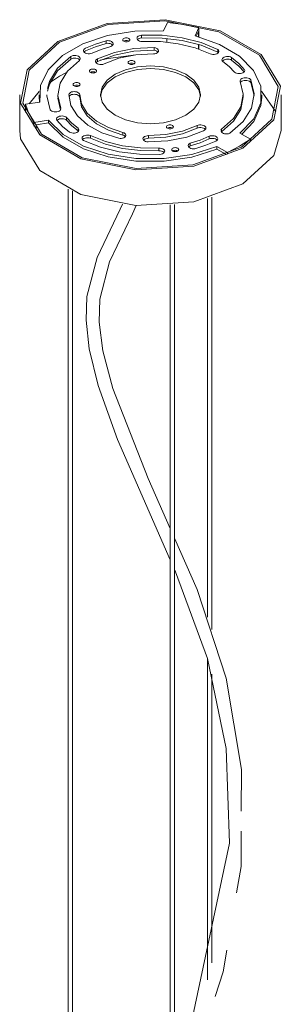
# Model space of a CAD drawing. Header units: millimetres. Extents: x 6453 to 7832, y 730 to 6668.
# Tile 17 of 18: x 7313 to 7433, y 5268 to 5719. Entities that reach past the tile are written whole.
import ezdxf

# ---------------------------------------------------------------- set-up
doc = ezdxf.new("R2010")
doc.units = ezdxf.units.MM
doc.layers.add('Luminarias', color=7, linetype='Continuous', lineweight=20)

# ---------------------------------------------------------------- blocks, each defined once
blk = doc.blocks.new('28300 - 28302 ISABELLE 500 White pendant lamp-551909-00 Isometrico PDF')
at = {"layer": 'Luminarias', "color": 254, "lineweight": 9, "true_color": 0xd4d4d4}
for p, q in [((2335.16, 5717.99), (2333.38, 5714.16)), ((2347.85, 5711.89), (2349.64, 5715.72)), ((2349.64, 5711.36), (2349.64, 5715.72)), ((2323.33, 5711), (2323.33, 5712.22)), ((2334.9, 5708.94), (2334.9, 5710.72)), ((2349.37, 5713.93), (2348.35, 5711.74)), ((2349.37, 5713.93), (2349.37, 5711.44)), ((2307.08, 5709.69), (2307.08, 5708.46)), ((2329.11, 5705.3), (2329.11, 5706.53)), ((2349.37, 5707.95), (2349.37, 5705.8)), ((2349.64, 5705.7), (2349.64, 5707.88)), ((2290.93, 5702.47), (2290.93, 5701.24)), ((2358.34, 5705.71), (2358.34, 5704.48)), ((2358.51, 5704.3), (2358.34, 5704.48)), ((2364.55, 5700.76), (2364.55, 5701.99)), ((2303.03, 5701.35), (2303.03, 5700.13)), ((2281.5, 5690.73), (2285.68, 5693.47)), ((2285.68, 5693.47), (2288.93, 5695.16)), ((2302.23, 5695.18), (2302.16, 5695.22)), ((2373.41, 5690.48), (2373.41, 5691.71)), ((2374.87, 5684.51), (2373.41, 5690.48)), ((2267.4, 5684.9), (2267.4, 5668.57)), ((2271.81, 5680.8), (2276.36, 5686.42)), ((2276.36, 5684.9), (2276.36, 5683.67)), ((2276.5, 5681.55), (2276.37, 5684.14)), ((2284.9, 5684.9), (2284.9, 5683.67)), ((2294.95, 5683.83), (2294.95, 5685.05)), ((2294.95, 5684.9), (2294.95, 5683.67)), ((2369.9, 5683.67), (2369.9, 5684.9)), ((2378.28, 5686.62), (2384.83, 5677.09)), ((2378.43, 5683.67), (2378.43, 5684.9)), ((2387.4, 5668.57), (2387.4, 5684.9)), ((2276.69, 5681.55), (2270.06, 5680.53)), ((2270.06, 5676.96), (2270.06, 5680.53)), ((2286.06, 5677.98), (2284.9, 5683.29)), ((2270, 5677.19), (2270.07, 5677.37)), ((2288.93, 5674.46), (2288.93, 5673.24)), ((2273.93, 5672.16), (2280.57, 5673.19)), ((2273.93, 5672.16), (2273.93, 5670.55)), ((2280.57, 5671.96), (2274.91, 5671.09)), ((2274.91, 5669.42), (2274.91, 5671.09)), ((2280.57, 5673.19), (2280.57, 5671.96)), ((2348.79, 5669.59), (2348.79, 5670.81)), ((2294.17, 5668.38), (2294.17, 5669.6)), ((2294.36, 5668.18), (2294.17, 5668.38)), ((2299.89, 5666.19), (2299.89, 5664.97)), ((2314.77, 5667.64), (2314.77, 5666.42)), ((2326.43, 5664.95), (2326.43, 5666.17)), ((2354.28, 5664.67), (2354.28, 5665.89)), ((2359.71, 5668.76), (2359.91, 5669.1)), ((2359.91, 5669.1), (2359.91, 5667.87)), ((2373.25, 5664.55), (2368.4, 5667.35)), ((2345.61, 5661.5), (2345.61, 5662.73)), ((2357.8, 5661.23), (2362.65, 5658.42)), ((2357.8, 5660.01), (2357.8, 5661.23)), ((2373.25, 5664.55), (2373.25, 5663.48)), ((2331.26, 5659.24), (2331.26, 5660.46)), ((2361.93, 5657.61), (2357.8, 5660.01)), ((2361.93, 5657.61), (2361.93, 5657.34)), ((2362.65, 5657.64), (2362.65, 5658.42)), ((2289.61, 5641.68), (2289.61, 5182.5)), ((2291.61, 5182.5), (2291.61, 5640.82)), ((2336.4, 5634.37), (2336.4, 5155.48)), ((2338.4, 5155.48), (2338.4, 5634.56)), ((2353.55, 5637.4), (2353.55, 5445.38)), ((2355.55, 5439.7), (2355.55, 5638.03)), ((2353.55, 5426.38), (2353.55, 5279.1)), ((2355.55, 5286.92), (2355.55, 5419.21))]:
    blk.add_line(p, q, dxfattribs=at)
for points in [[(2369.82, 5660.4, 0), (2384.03, 5673.46, 0), (2387.02, 5688.78, 0), (2378.2, 5703.33, 0), (2359.32, 5714.23, 0), (2334.11, 5719.32, 0), (2307.58, 5717.59, 0), (2284.97, 5709.39, 0)], [(2285.68, 5708.98, 0), (2307.91, 5717.05, 0), (2334, 5718.75, 0), (2358.79, 5713.74, 0), (2377.35, 5703.02, 0), (2386.03, 5688.71, 0), (2383.09, 5673.65, 0), (2369.12, 5660.81, 0)], [(2349.64, 5715.72, 0), (2342.53, 5717.13, 0), (2335.16, 5717.99, 0)], [(2333.38, 5714.16, 0), (2320.27, 5714.07, 0), (2307.64, 5712.07, 0), (2296.31, 5708.27, 0), (2287.03, 5702.93, 0), (2280.41, 5696.4, 0), (2276.89, 5689.11, 0), (2276.69, 5681.55, 0)], [(2315.17, 5709.42, 0), (2314.92, 5709.61, 0), (2314.76, 5709.83, 0), (2314.7, 5710.07, 0), (2314.76, 5710.31, 0), (2314.92, 5710.53, 0), (2315.17, 5710.72, 0), (2315.5, 5710.87, 0), (2315.89, 5710.96, 0), (2316.3, 5710.99, 0), (2316.72, 5710.96, 0), (2317.1, 5710.87, 0), (2317.43, 5710.72, 0)], [(2317.43, 5710.72, 0), (2317.69, 5710.53, 0), (2317.85, 5710.31, 0), (2317.9, 5710.07, 0), (2317.85, 5709.83, 0), (2317.69, 5709.61, 0), (2317.43, 5709.42, 0), (2317.1, 5709.27, 0), (2316.72, 5709.18, 0), (2316.3, 5709.15, 0), (2315.89, 5709.18, 0), (2315.5, 5709.27, 0), (2315.17, 5709.42, 0)], [(2323.53, 5709.33, 0), (2322.92, 5709.39, 0), (2322.35, 5709.54, 0), (2321.86, 5709.76, 0), (2321.48, 5710.04, 0), (2321.23, 5710.37, 0), (2321.13, 5710.72, 0)], [(2321.18, 5711.08, 0), (2321.39, 5711.42, 0), (2321.73, 5711.72, 0), (2322.19, 5711.96, 0), (2322.73, 5712.13, 0), (2323.33, 5712.22, 0)], [(2323.33, 5711, 0), (2322.73, 5710.91, 0), (2322.19, 5710.74, 0), (2321.73, 5710.5, 0), (2321.39, 5710.2, 0)], [(2323.33, 5712.22, 0), (2332.76, 5712.15, 0), (2341.97, 5711, 0), (2350.61, 5708.82, 0), (2358.34, 5705.71, 0)], [(2358.34, 5704.48, 0), (2350.61, 5707.6, 0), (2341.97, 5709.77, 0), (2332.76, 5710.92, 0), (2323.33, 5711, 0)], [(2368.4, 5667.35, 0), (2374.77, 5673.94, 0), (2378.04, 5681.24, 0), (2377.99, 5688.78, 0), (2374.63, 5696.06, 0), (2368.17, 5702.62, 0), (2359.05, 5708.01, 0), (2347.85, 5711.89, 0)], [(2284.97, 5709.39, 0), (2270.76, 5696.34, 0), (2267.77, 5681.02, 0), (2276.59, 5666.47, 0), (2295.48, 5655.57, 0), (2320.68, 5650.47, 0), (2347.21, 5652.2, 0), (2369.82, 5660.4, 0)], [(2369.12, 5660.81, 0), (2346.88, 5652.75, 0), (2320.79, 5651.05, 0), (2296.01, 5656.05, 0), (2277.44, 5666.77, 0), (2268.77, 5681.08, 0), (2271.71, 5696.15, 0), (2285.68, 5708.98, 0)], [(2300.58, 5703.93, 0), (2300.01, 5703.77, 0), (2299.39, 5703.7, 0), (2298.75, 5703.72, 0), (2298.15, 5703.83, 0), (2297.61, 5704.03, 0), (2297.18, 5704.29, 0), (2296.88, 5704.61, 0), (2296.72, 5704.97, 0), (2296.72, 5705.33, 0), (2296.89, 5705.69, 0), (2297.2, 5706.01, 0), (2297.64, 5706.27, 0)], [(2297.64, 5706.27, 0), (2302.18, 5708.14, 0), (2307.08, 5709.69, 0)], [(2307.08, 5708.46, 0), (2302.18, 5706.91, 0), (2297.64, 5705.05, 0)], [(2309.22, 5707.08, 0), (2304.73, 5705.65, 0), (2300.58, 5703.93, 0)], [(2303.03, 5701.35, 0), (2310.87, 5704.33, 0), (2319.75, 5706.09, 0), (2329.11, 5706.53, 0)], [(2307.08, 5709.69, 0), (2307.71, 5709.73, 0), (2308.35, 5709.69, 0), (2308.94, 5709.56, 0), (2309.46, 5709.34, 0), (2309.87, 5709.06, 0), (2310.15, 5708.72, 0), (2310.27, 5708.36, 0), (2310.23, 5707.99, 0), (2310.03, 5707.64, 0), (2309.68, 5707.33, 0), (2309.22, 5707.08, 0)], [(2310.05, 5707.64, 0), (2309.87, 5707.83, 0), (2309.46, 5708.12, 0), (2308.94, 5708.33, 0), (2308.35, 5708.47, 0), (2307.71, 5708.51, 0), (2307.08, 5708.46, 0)], [(2317.43, 5709.5, 0), (2317.1, 5709.65, 0), (2316.72, 5709.74, 0), (2316.3, 5709.77, 0), (2315.89, 5709.74, 0), (2315.5, 5709.65, 0), (2315.17, 5709.5, 0)], [(2354.79, 5703.66, 0), (2347.87, 5706.4, 0), (2340.15, 5708.3, 0), (2331.93, 5709.29, 0), (2323.53, 5709.33, 0)], [(2329.11, 5706.53, 0), (2329.72, 5706.39, 0), (2330.25, 5706.17, 0), (2330.67, 5705.89, 0), (2330.95, 5705.55, 0), (2331.07, 5705.18, 0), (2331.03, 5704.8, 0), (2330.83, 5704.45, 0), (2330.47, 5704.13, 0), (2329.99, 5703.88, 0), (2329.42, 5703.7, 0), (2328.79, 5703.61, 0)], [(2280.15, 5687.71, 0), (2281.06, 5690.92, 0), (2284.8, 5697.03, 0), (2290.93, 5702.47, 0)], [(2290.93, 5702.47, 0), (2291.41, 5702.69, 0), (2291.98, 5702.83, 0), (2292.59, 5702.89, 0), (2293.2, 5702.86, 0), (2293.79, 5702.75, 0), (2294.31, 5702.56, 0), (2294.73, 5702.3, 0), (2295.03, 5701.98, 0), (2295.19, 5701.64, 0), (2295.2, 5701.28, 0), (2295.05, 5700.93, 0), (2294.76, 5700.62, 0)], [(2294.97, 5700.84, 0), (2294.73, 5701.07, 0), (2294.31, 5701.33, 0), (2293.79, 5701.52, 0), (2293.2, 5701.64, 0), (2292.59, 5701.67, 0), (2291.98, 5701.61, 0), (2291.41, 5701.46, 0), (2290.93, 5701.24, 0)], [(2297.64, 5705.04, 0), (2297.2, 5704.78, 0), (2296.94, 5704.53, 0)], [(2329.11, 5705.3, 0), (2319.75, 5704.87, 0), (2310.87, 5703.11, 0), (2303.03, 5700.13, 0)], [(2304.34, 5700.74, 0), (2307.91, 5701.54, 0), (2320.62, 5703.19, 0)], [(2328.79, 5703.61, 0), (2320.62, 5703.22, 0), (2312.89, 5701.65, 0), (2306.08, 5699.02, 0)], [(2330.86, 5704.45, 0), (2330.67, 5704.66, 0), (2330.25, 5704.95, 0), (2329.72, 5705.17, 0), (2329.11, 5705.3, 0)], [(2358.34, 5705.71, 0), (2358.62, 5705.38, 0), (2358.75, 5705.02, 0), (2358.73, 5704.65, 0), (2358.55, 5704.3, 0), (2358.22, 5703.98, 0), (2357.77, 5703.72, 0), (2357.23, 5703.54, 0), (2356.62, 5703.43, 0), (2355.98, 5703.42, 0), (2355.36, 5703.49, 0), (2354.79, 5703.66, 0)], [(2360.64, 5700.19, 0), (2360.34, 5700.51, 0), (2360.19, 5700.86, 0), (2360.2, 5701.23, 0), (2360.37, 5701.58, 0), (2360.68, 5701.89, 0), (2361.12, 5702.15, 0), (2361.66, 5702.34, 0), (2362.26, 5702.45, 0), (2362.89, 5702.46, 0), (2363.51, 5702.39, 0), (2364.07, 5702.22, 0), (2364.55, 5701.99, 0)], [(2364.55, 5701.99, 0), (2367.86, 5699.26, 0), (2370.57, 5696.33, 0)], [(2290.93, 5701.24, 0), (2284.8, 5695.81, 0), (2281.06, 5689.69, 0), (2280.15, 5686.49, 0)], [(2294.76, 5700.62, 0), (2289.28, 5695.75, 0), (2285.93, 5690.29, 0), (2284.9, 5684.52, 0), (2286.25, 5678.77, 0)], [(2306.08, 5699.02, 0), (2305.51, 5698.85, 0), (2304.88, 5698.76, 0), (2304.23, 5698.78, 0), (2303.61, 5698.88, 0), (2303.06, 5699.07, 0), (2302.61, 5699.34, 0), (2302.29, 5699.66, 0), (2302.12, 5700.02, 0), (2302.11, 5700.4, 0), (2302.27, 5700.76, 0), (2302.59, 5701.08, 0), (2303.03, 5701.35, 0)], [(2303.03, 5700.13, 0), (2302.59, 5699.86, 0), (2302.33, 5699.61, 0)], [(2311.13, 5675.51, 0), (2307.48, 5678.26, 0), (2305.18, 5681.46, 0), (2304.4, 5684.9, 0), (2305.18, 5688.33, 0), (2307.48, 5691.54, 0), (2311.13, 5694.29, 0), (2315.9, 5696.4, 0), (2321.44, 5697.72, 0), (2327.4, 5698.18, 0), (2333.35, 5697.72, 0), (2338.9, 5696.4, 0), (2343.66, 5694.29, 0)], [(2343.66, 5693.06, 0), (2338.9, 5695.17, 0), (2333.35, 5696.5, 0), (2327.4, 5696.95, 0), (2321.44, 5696.5, 0), (2315.9, 5695.17, 0), (2311.13, 5693.06, 0), (2307.48, 5690.31, 0), (2305.18, 5687.11, 0), (2304.42, 5684.29, 0)], [(2317.58, 5699.04, 0), (2317.33, 5699.23, 0), (2317.17, 5699.45, 0), (2317.11, 5699.69, 0), (2317.17, 5699.93, 0), (2317.33, 5700.16, 0), (2317.58, 5700.35, 0), (2317.91, 5700.49, 0), (2318.3, 5700.59, 0), (2318.71, 5700.62, 0), (2319.13, 5700.59, 0), (2319.51, 5700.49, 0), (2319.84, 5700.35, 0)], [(2319.84, 5700.35, 0), (2320.1, 5700.16, 0), (2320.26, 5699.93, 0), (2320.31, 5699.69, 0), (2320.26, 5699.45, 0), (2320.1, 5699.23, 0), (2319.84, 5699.04, 0), (2319.51, 5698.89, 0), (2319.13, 5698.8, 0), (2318.71, 5698.77, 0), (2318.3, 5698.8, 0), (2317.91, 5698.89, 0), (2317.58, 5699.04, 0)], [(2319.84, 5699.12, 0), (2319.51, 5699.27, 0), (2319.13, 5699.36, 0), (2318.71, 5699.39, 0), (2318.3, 5699.36, 0), (2317.91, 5699.27, 0), (2317.58, 5699.12, 0)], [(2364.55, 5700.76, 0), (2364.07, 5701, 0), (2363.51, 5701.16, 0), (2362.89, 5701.24, 0), (2362.26, 5701.22, 0), (2361.66, 5701.12, 0), (2361.12, 5700.93, 0), (2360.68, 5700.67, 0), (2360.42, 5700.42, 0)], [(2365.93, 5695.25, 0), (2363.54, 5697.81, 0), (2360.64, 5700.19, 0)], [(2370.34, 5695.4, 0), (2367.86, 5698.04, 0), (2364.55, 5700.76, 0)], [(2299.9, 5695.14, 0), (2299.64, 5695.33, 0), (2299.48, 5695.55, 0), (2299.43, 5695.79, 0), (2299.48, 5696.03, 0), (2299.64, 5696.25, 0), (2299.9, 5696.44, 0), (2300.23, 5696.59, 0), (2300.62, 5696.68, 0), (2301.03, 5696.71, 0), (2301.44, 5696.68, 0), (2301.83, 5696.59, 0), (2302.16, 5696.44, 0)], [(2302.16, 5696.44, 0), (2302.42, 5696.25, 0), (2302.58, 5696.03, 0), (2302.63, 5695.79, 0), (2302.58, 5695.55, 0), (2302.42, 5695.33, 0), (2302.16, 5695.14, 0), (2301.83, 5694.99, 0), (2301.44, 5694.9, 0), (2301.03, 5694.87, 0), (2300.62, 5694.9, 0), (2300.23, 5694.99, 0), (2299.9, 5695.14, 0)], [(2302.16, 5695.22, 0), (2301.83, 5695.37, 0), (2301.44, 5695.46, 0), (2301.03, 5695.49, 0), (2300.62, 5695.46, 0), (2300.23, 5695.37, 0), (2299.9, 5695.22, 0)], [(2343.66, 5694.29, 0), (2347.32, 5691.54, 0), (2349.61, 5688.33, 0), (2350.4, 5684.9, 0), (2349.61, 5681.46, 0), (2347.32, 5678.26, 0), (2343.66, 5675.51, 0), (2338.9, 5673.4, 0), (2333.35, 5672.07, 0), (2327.4, 5671.62, 0), (2321.44, 5672.07, 0), (2315.9, 5673.4, 0), (2311.13, 5675.51, 0)], [(2350.37, 5684.29, 0), (2349.61, 5687.11, 0), (2347.32, 5690.31, 0), (2343.66, 5693.06, 0)], [(2370.61, 5696.06, 0), (2370.61, 5695.96, 0), (2370.49, 5695.6, 0), (2370.22, 5695.27, 0), (2369.81, 5694.99, 0), (2369.3, 5694.77, 0), (2368.72, 5694.64, 0), (2368.09, 5694.59, 0), (2367.46, 5694.63, 0), (2366.86, 5694.76, 0), (2366.34, 5694.97, 0), (2365.93, 5695.25, 0)], [(2368.57, 5690.99, 0), (2368.52, 5691.36, 0), (2368.63, 5691.72, 0), (2368.89, 5692.05, 0), (2369.29, 5692.33, 0), (2369.8, 5692.55, 0), (2370.39, 5692.69, 0), (2371.02, 5692.73, 0), (2371.65, 5692.68, 0), (2372.24, 5692.55, 0), (2372.75, 5692.33, 0), (2373.15, 5692.04, 0), (2373.41, 5691.71, 0)], [(2292.37, 5688.95, 0), (2292.12, 5689.14, 0), (2291.96, 5689.37, 0), (2291.9, 5689.6, 0), (2291.96, 5689.84, 0), (2292.12, 5690.07, 0), (2292.37, 5690.26, 0), (2292.7, 5690.4, 0), (2293.09, 5690.5, 0), (2293.5, 5690.53, 0), (2293.92, 5690.5, 0), (2294.3, 5690.4, 0), (2294.64, 5690.26, 0)], [(2294.64, 5690.26, 0), (2294.89, 5690.07, 0), (2295.05, 5689.84, 0), (2295.1, 5689.6, 0), (2295.05, 5689.37, 0), (2294.89, 5689.14, 0), (2294.64, 5688.95, 0), (2294.3, 5688.8, 0), (2293.92, 5688.71, 0), (2293.5, 5688.68, 0), (2293.09, 5688.71, 0), (2292.7, 5688.8, 0), (2292.37, 5688.95, 0)], [(2294.64, 5689.03, 0), (2294.3, 5689.18, 0), (2293.92, 5689.27, 0), (2293.5, 5689.3, 0), (2293.09, 5689.27, 0), (2292.7, 5689.18, 0), (2292.37, 5689.03, 0)], [(2359.91, 5669.1, 0), (2365.44, 5673.96, 0), (2368.83, 5679.44, 0), (2369.89, 5685.22, 0), (2368.57, 5690.99, 0)], [(2373.41, 5691.71, 0), (2374.89, 5685.26, 0), (2373.71, 5678.8, 0), (2369.92, 5672.67, 0), (2363.74, 5667.24, 0)], [(2373.41, 5690.48, 0), (2373.15, 5690.82, 0), (2372.75, 5691.1, 0), (2372.24, 5691.32, 0), (2371.65, 5691.46, 0), (2371.02, 5691.51, 0), (2370.39, 5691.46, 0), (2369.8, 5691.33, 0), (2369.29, 5691.11, 0), (2368.89, 5690.83, 0), (2368.69, 5690.59, 0)], [(2281.4, 5678.04, 0), (2279.9, 5684.47, 0), (2279.9, 5684.89, 0)], [(2289.9, 5685.05, 0), (2290.04, 5685.4, 0), (2290.33, 5685.71, 0), (2290.73, 5685.98, 0), (2291.24, 5686.18, 0), (2291.81, 5686.31, 0), (2292.42, 5686.35, 0), (2293.03, 5686.31, 0), (2293.61, 5686.18, 0), (2294.12, 5685.98, 0), (2294.52, 5685.71, 0), (2294.81, 5685.4, 0), (2294.95, 5685.05, 0)], [(2312.8, 5664.95, 0), (2305.14, 5667.47, 0), (2298.71, 5670.95, 0), (2293.87, 5675.2, 0), (2290.87, 5679.99, 0), (2289.9, 5685.05, 0)], [(2294.95, 5683.83, 0), (2294.81, 5684.17, 0), (2294.52, 5684.49, 0), (2294.12, 5684.75, 0), (2293.61, 5684.96, 0), (2293.03, 5685.08, 0), (2292.42, 5685.13, 0), (2291.81, 5685.08, 0), (2291.24, 5684.96, 0), (2290.73, 5684.75, 0), (2290.33, 5684.49, 0), (2290.04, 5684.17, 0), (2289.97, 5684.05, 0)], [(2294.95, 5685.05, 0), (2295.79, 5680.67, 0), (2298.37, 5676.52, 0), (2302.57, 5672.84, 0), (2308.14, 5669.82, 0), (2314.77, 5667.64, 0)], [(2314.77, 5666.42, 0), (2308.14, 5668.6, 0), (2302.57, 5671.61, 0), (2298.37, 5675.3, 0), (2295.79, 5679.44, 0), (2294.95, 5683.83, 0)], [(2369.89, 5684, 0), (2368.83, 5678.21, 0), (2365.44, 5672.73, 0), (2359.91, 5667.87, 0)], [(2378.43, 5683.78, 0), (2378.04, 5680.01, 0), (2374.77, 5672.71, 0), (2369.31, 5666.86, 0)], [(2270.06, 5680.53, 0), (2271.52, 5676.27, 0), (2273.93, 5672.16, 0)], [(2286.29, 5678.5, 0), (2286.28, 5678.41, 0), (2286.16, 5678.05, 0), (2285.89, 5677.72, 0), (2285.5, 5677.45, 0), (2284.99, 5677.23, 0), (2284.41, 5677.1, 0), (2283.79, 5677.06, 0), (2283.17, 5677.1, 0), (2282.58, 5677.23, 0), (2282.08, 5677.44, 0), (2281.67, 5677.72, 0), (2281.4, 5678.04, 0)], [(2284.41, 5673.23, 0), (2284.27, 5673.58, 0), (2284.29, 5673.94, 0), (2284.46, 5674.28, 0), (2284.76, 5674.59, 0), (2285.18, 5674.84, 0), (2285.71, 5675.03, 0), (2286.29, 5675.14, 0), (2286.9, 5675.17, 0), (2287.51, 5675.11, 0), (2288.07, 5674.96, 0), (2288.55, 5674.74, 0), (2288.93, 5674.46, 0)], [(2288.93, 5674.46, 0), (2291.3, 5671.94, 0), (2294.17, 5669.6, 0)], [(2280.57, 5673.19, 0), (2287.27, 5666.69, 0), (2296.6, 5661.4, 0), (2307.97, 5657.65, 0), (2320.61, 5655.69, 0), (2333.7, 5655.66, 0), (2346.37, 5657.54, 0), (2357.8, 5661.23, 0)], [(2357.8, 5660.01, 0), (2346.37, 5656.32, 0), (2333.7, 5654.43, 0), (2320.61, 5654.47, 0), (2307.97, 5656.43, 0), (2296.6, 5660.17, 0), (2287.27, 5665.47, 0), (2280.57, 5671.96, 0)], [(2290.26, 5667.8, 0), (2287.06, 5670.42, 0), (2284.41, 5673.23, 0)], [(2288.93, 5673.24, 0), (2288.55, 5673.52, 0), (2288.07, 5673.74, 0), (2287.51, 5673.88, 0), (2286.9, 5673.94, 0), (2286.29, 5673.92, 0), (2285.71, 5673.81, 0), (2285.18, 5673.62, 0), (2284.76, 5673.36, 0), (2284.51, 5673.12, 0)], [(2294.17, 5668.38, 0), (2291.3, 5670.72, 0), (2288.93, 5673.24, 0)], [(2326.43, 5666.17, 0), (2334.48, 5666.62, 0), (2342.09, 5668.2, 0), (2348.79, 5670.81, 0)], [(2335.19, 5669.52, 0), (2334.94, 5669.71, 0), (2334.78, 5669.93, 0), (2334.72, 5670.17, 0), (2334.78, 5670.41, 0), (2334.94, 5670.63, 0), (2335.19, 5670.82, 0), (2335.52, 5670.97, 0), (2335.91, 5671.06, 0), (2336.32, 5671.09, 0), (2336.74, 5671.06, 0), (2337.12, 5670.97, 0), (2337.46, 5670.82, 0)], [(2337.46, 5670.82, 0), (2337.71, 5670.63, 0), (2337.87, 5670.41, 0), (2337.92, 5670.17, 0), (2337.87, 5669.93, 0), (2337.71, 5669.71, 0), (2337.46, 5669.52, 0), (2337.12, 5669.37, 0), (2336.74, 5669.28, 0), (2336.32, 5669.25, 0), (2335.91, 5669.28, 0), (2335.52, 5669.37, 0), (2335.19, 5669.52, 0)], [(2337.46, 5669.6, 0), (2337.12, 5669.74, 0), (2336.74, 5669.84, 0), (2336.32, 5669.87, 0), (2335.91, 5669.84, 0), (2335.52, 5669.74, 0), (2335.19, 5669.6, 0)], [(2348.79, 5670.81, 0), (2349.33, 5670.98, 0), (2349.93, 5671.07, 0), (2350.54, 5671.08, 0), (2351.14, 5671, 0), (2351.69, 5670.84, 0), (2352.15, 5670.6, 0), (2352.51, 5670.31, 0), (2352.73, 5669.98, 0), (2352.81, 5669.63, 0), (2352.74, 5669.28, 0), (2352.52, 5668.94, 0), (2352.17, 5668.65, 0), (2351.71, 5668.42, 0)], [(2352.51, 5669.09, 0), (2352.15, 5669.38, 0), (2351.69, 5669.61, 0), (2351.14, 5669.77, 0), (2350.54, 5669.85, 0), (2349.93, 5669.85, 0), (2349.33, 5669.76, 0), (2348.79, 5669.59, 0)], [(2369.82, 5644.07, 0), (2347.21, 5635.87, 0), (2320.68, 5634.14, 0), (2295.48, 5639.24, 0), (2276.59, 5650.14, 0), (2267.77, 5664.69, 0), (2267.4, 5668.57, 0)], [(2294.17, 5669.6, 0), (2294.45, 5669.28, 0), (2294.58, 5668.93, 0), (2294.56, 5668.57, 0), (2294.39, 5668.23, 0), (2294.08, 5667.92, 0), (2293.65, 5667.66, 0), (2293.12, 5667.47, 0), (2292.52, 5667.37, 0), (2291.9, 5667.35, 0), (2291.3, 5667.42, 0), (2290.74, 5667.57, 0), (2290.26, 5667.8, 0)], [(2296.65, 5663.99, 0), (2296.28, 5664.31, 0), (2296.06, 5664.66, 0), (2296.01, 5665.04, 0), (2296.13, 5665.41, 0), (2296.41, 5665.75, 0), (2296.84, 5666.04, 0), (2297.38, 5666.26, 0), (2297.99, 5666.39, 0), (2298.65, 5666.42, 0), (2299.29, 5666.35, 0), (2299.89, 5666.19, 0)], [(2299.89, 5666.19, 0), (2306.82, 5663.43, 0), (2314.57, 5661.5, 0), (2322.83, 5660.5, 0), (2331.26, 5660.46, 0)], [(2314.77, 5667.64, 0), (2315.26, 5667.43, 0), (2315.66, 5667.15, 0), (2315.92, 5666.84, 0), (2316.05, 5666.49, 0), (2316.03, 5666.13, 0), (2315.86, 5665.79, 0), (2315.55, 5665.48, 0), (2315.13, 5665.23, 0), (2314.61, 5665.04, 0), (2314.02, 5664.92, 0), (2313.41, 5664.9, 0), (2312.8, 5664.95, 0)], [(2315.83, 5665.75, 0), (2315.66, 5665.93, 0), (2315.26, 5666.2, 0), (2314.77, 5666.42, 0)], [(2326.28, 5663.26, 0), (2325.65, 5663.33, 0), (2325.08, 5663.5, 0), (2324.6, 5663.74, 0), (2324.23, 5664.04, 0), (2324.01, 5664.39, 0), (2323.95, 5664.76, 0), (2324.05, 5665.12, 0), (2324.31, 5665.46, 0), (2324.7, 5665.75, 0), (2325.21, 5665.97, 0), (2325.8, 5666.12, 0), (2326.43, 5666.17, 0)], [(2351.71, 5668.42, 0), (2344.06, 5665.5, 0), (2335.41, 5663.75, 0), (2326.28, 5663.26, 0)], [(2348.79, 5669.59, 0), (2342.09, 5666.97, 0), (2334.48, 5665.39, 0), (2326.43, 5664.95, 0)], [(2345.61, 5662.73, 0), (2350.11, 5664.16, 0), (2354.28, 5665.89, 0)], [(2354.28, 5665.89, 0), (2354.83, 5666.06, 0), (2355.44, 5666.14, 0), (2356.06, 5666.14, 0), (2356.66, 5666.04, 0), (2357.2, 5665.87, 0), (2357.65, 5665.62, 0), (2357.98, 5665.31, 0), (2358.17, 5664.97, 0)], [(2363.74, 5667.24, 0), (2363.19, 5667.06, 0), (2362.6, 5666.97, 0), (2361.98, 5666.96, 0), (2361.37, 5667.04, 0), (2360.82, 5667.2, 0), (2360.35, 5667.43, 0), (2359.98, 5667.72, 0), (2359.75, 5668.05, 0), (2359.65, 5668.4, 0)], [(2387.4, 5668.57, 0), (2384.03, 5657.13, 0), (2369.82, 5644.07, 0)], [(2299.89, 5664.97, 0), (2299.29, 5665.13, 0), (2298.65, 5665.19, 0), (2297.99, 5665.16, 0), (2297.38, 5665.03, 0), (2296.84, 5664.82, 0), (2296.41, 5664.53, 0), (2296.21, 5664.31, 0)], [(2331.71, 5657.59, 0), (2322.29, 5657.63, 0), (2313.06, 5658.75, 0), (2304.4, 5660.9, 0), (2296.65, 5663.99, 0)], [(2331.26, 5659.24, 0), (2322.83, 5659.28, 0), (2314.57, 5660.28, 0), (2306.82, 5662.2, 0), (2299.89, 5664.97, 0)], [(2326.43, 5664.95, 0), (2325.8, 5664.89, 0), (2325.21, 5664.75, 0), (2324.7, 5664.52, 0), (2324.31, 5664.23, 0), (2324.18, 5664.1, 0)], [(2347.76, 5660.12, 0), (2347.14, 5660.09, 0), (2346.53, 5660.15, 0), (2345.96, 5660.29, 0), (2345.47, 5660.51, 0), (2345.08, 5660.79, 0), (2344.81, 5661.11, 0), (2344.69, 5661.46, 0), (2344.68, 5661.58, 0)], [(2344.71, 5661.82, 0), (2344.88, 5662.16, 0), (2345.19, 5662.47, 0), (2345.61, 5662.73, 0)], [(2345.61, 5661.5, 0), (2345.19, 5661.24, 0), (2344.92, 5660.98, 0)], [(2354.28, 5664.67, 0), (2350.11, 5662.93, 0), (2345.61, 5661.5, 0)], [(2357.44, 5663.66, 0), (2352.78, 5661.72, 0), (2347.76, 5660.12, 0)], [(2357.97, 5664.1, 0), (2357.65, 5664.39, 0), (2357.2, 5664.64, 0), (2356.66, 5664.82, 0), (2356.06, 5664.91, 0), (2355.44, 5664.92, 0), (2354.83, 5664.83, 0), (2354.28, 5664.67, 0)], [(2358.22, 5664.7, 0), (2358.21, 5664.61, 0), (2358.1, 5664.26, 0), (2357.84, 5663.93, 0), (2357.44, 5663.66, 0)], [(2362.65, 5658.42, 0), (2368.29, 5661.29, 0), (2373.25, 5664.55, 0)], [(2331.26, 5660.46, 0), (2331.9, 5660.44, 0), (2332.51, 5660.32, 0), (2333.05, 5660.12, 0), (2333.48, 5659.84, 0), (2333.77, 5659.51, 0), (2333.91, 5659.15, 0), (2333.89, 5658.78, 0), (2333.7, 5658.43, 0), (2333.37, 5658.11, 0), (2332.9, 5657.85, 0), (2332.34, 5657.68, 0), (2331.71, 5657.59, 0)], [(2333.67, 5658.43, 0), (2333.48, 5658.62, 0), (2333.05, 5658.89, 0), (2332.51, 5659.1, 0), (2331.9, 5659.21, 0), (2331.26, 5659.24, 0)], [(2337.6, 5659.1, 0), (2337.34, 5659.29, 0), (2337.18, 5659.51, 0), (2337.13, 5659.75, 0), (2337.18, 5659.99, 0), (2337.34, 5660.21, 0), (2337.6, 5660.4, 0), (2337.93, 5660.55, 0), (2338.31, 5660.64, 0), (2338.73, 5660.68, 0), (2339.14, 5660.64, 0), (2339.53, 5660.55, 0), (2339.86, 5660.4, 0)], [(2339.86, 5660.4, 0), (2340.11, 5660.21, 0), (2340.27, 5659.99, 0), (2340.33, 5659.75, 0), (2340.27, 5659.51, 0), (2340.11, 5659.29, 0), (2339.86, 5659.1, 0), (2339.53, 5658.95, 0), (2339.14, 5658.86, 0), (2338.73, 5658.83, 0), (2338.31, 5658.86, 0), (2337.93, 5658.95, 0), (2337.6, 5659.1, 0)], [(2339.86, 5659.18, 0), (2339.53, 5659.33, 0), (2339.14, 5659.42, 0), (2338.73, 5659.45, 0), (2338.31, 5659.42, 0), (2337.93, 5659.33, 0), (2337.6, 5659.18, 0)], [(2336.43, 5471.71, 0), (2312.22, 5526.89, 0), (2303.34, 5551.65, 0), (2299.28, 5568.39, 0), (2297.83, 5581.55, 0), (2298.27, 5592.36, 0), (2302.97, 5610.33, 0), (2313.54, 5632.49, 0), (2314.53, 5634.75, 0)], [(2336.43, 5486.09, 0), (2326.39, 5509, 0), (2310.06, 5550.25, 0), (2305.55, 5567.51, 0), (2303.88, 5580.65, 0), (2304.16, 5591.15, 0), (2308.62, 5608.3, 0), (2319.14, 5630.25, 0), (2320.82, 5634.14, 0)], [(2369.04, 5356.44, 0), (2369.12, 5375.51, 0), (2362.17, 5417.5, 0), (2348.73, 5458.03, 0), (2338.36, 5481.68, 0)], [(2338.36, 5231.08, 0), (2343.11, 5245.35, 0), (2363.66, 5341.83, 0), (2362.11, 5385.17, 0), (2353.53, 5426.4, 0), (2338.83, 5466.25, 0), (2338.36, 5467.3, 0)], [(2366.88, 5318.95, 0), (2368.94, 5331.05, 0), (2369.01, 5347.29, 0)], [(2357.1, 5271.46, 0), (2360.71, 5282.79, 0), (2362.41, 5292.77, 0)]]:
    blk.add_polyline3d(points, dxfattribs=at)

msp = doc.modelspace()

# ---------------------------------------------------------------- block references
at = {"layer": 'Luminarias', "color": 254, "lineweight": 9, "true_color": 0xd4d4d4}
msp.add_blockref('28300 - 28302 ISABELLE 500 White pendant lamp-551909-00 Isometrico PDF', (5045.34, 0), dxfattribs=at)

doc.saveas('drawing.dxf')
